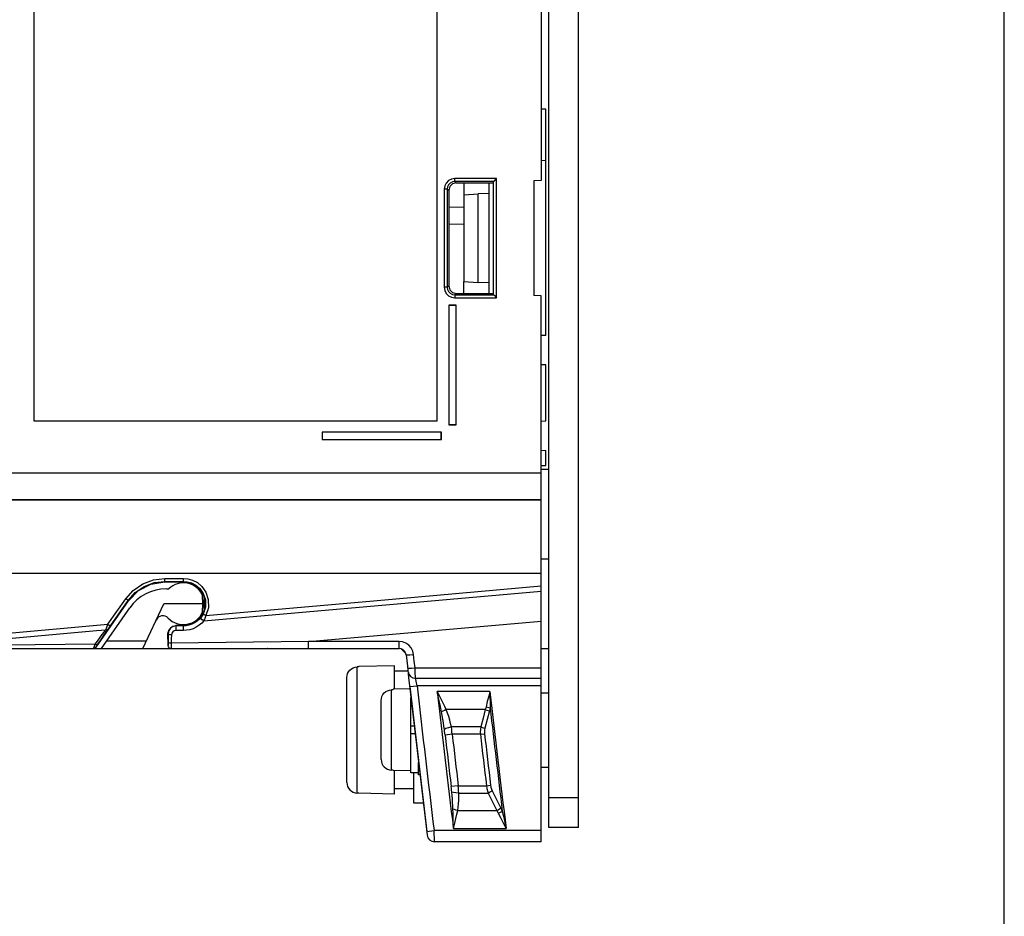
# Model space of a CAD drawing. Header units: millimetres. Extents: x 0 to 450, y 0 to 500.
# Tile 41 of 46: x 384 to 450, y 179 to 239. Entities that reach past the tile are written whole.
import ezdxf

# ---------------------------------------------------------------- set-up
doc = ezdxf.new("R2010")
doc.units = ezdxf.units.MM
doc.header["$LTSCALE"] = 32.592593
doc.layers.get('0').update_dxf_attribs({"linetype": 'CONTINUOUS'})

msp = doc.modelspace()

# ---------------------------------------------------------------- linework, layer by layer
at = {"color": 7, "linetype": 'CONTINUOUS'}
for p, q in [((450, 0), (450, 500)), ((419.452, 184.804), (419.452, 326.804)), ((421.452, 184.804), (421.452, 326.804)), ((418.952, 287.937), (418.952, 228.172)), ((384.952, 212.036), (384.952, 271.036)), ((411.952, 271.036), (411.952, 212.036)), ((419.252, 232.94), (418.952, 232.956)), ((419.252, 217.788), (419.252, 232.94)), ((419.252, 229.504), (418.952, 229.488)), ((412.478, 227.804), (412.446, 227.596)), ((412.576, 228.002), (412.478, 227.804)), ((412.737, 228.163), (412.576, 228.002)), ((412.739, 227.886), (412.668, 227.745)), ((412.936, 228.263), (412.737, 228.163)), ((412.853, 228.001), (412.739, 227.886)), ((412.997, 227.942), (412.815, 227.76)), ((412.995, 228.072), (412.853, 228.001)), ((413.146, 228.295), (412.936, 228.263)), ((413.146, 228.095), (412.995, 228.072)), ((413.246, 228.008), (412.997, 227.942)), ((415.952, 228.293), (413.146, 228.295)), ((413.146, 228.095), (413.146, 228.295)), ((415.752, 228.094), (413.146, 228.095)), ((413.246, 228.008), (413.146, 228.095)), ((413.246, 228.008), (415.752, 228.01)), ((413.752, 228.009), (413.752, 227.215)), ((415.452, 220.6), (415.452, 228.009)), ((415.752, 228.094), (415.79, 228.132)), ((415.752, 220.516), (415.752, 228.093)), ((415.79, 228.132), (415.952, 228.293)), ((415.952, 220.316), (415.952, 228.293)), ((418.952, 228.172), (418.452, 228.146)), ((418.452, 228.146), (418.452, 220.463)), ((412.646, 227.596), (412.446, 227.596)), ((412.446, 227.596), (412.446, 221.013)), ((412.668, 227.745), (412.646, 227.596)), ((412.747, 227.509), (412.646, 227.596)), ((412.646, 227.596), (412.646, 221.013)), ((412.815, 227.76), (412.747, 227.509)), ((412.747, 227.509), (412.747, 221.1)), ((413.762, 227.215), (414.729, 227.267)), ((413.762, 227.215), (413.762, 221.394)), ((415.452, 227.304), (414.729, 227.267)), ((414.729, 221.342), (414.729, 227.267)), ((413.752, 226.354), (412.747, 226.372)), ((413.752, 225.242), (412.747, 225.224)), ((413.752, 220.6), (413.752, 221.394)), ((413.762, 221.394), (414.729, 221.342)), ((415.452, 221.304), (414.729, 221.342)), ((412.646, 221.013), (412.446, 221.013)), ((412.446, 221.013), (412.478, 220.805)), ((412.478, 220.805), (412.576, 220.607)), ((412.576, 220.607), (412.737, 220.446)), ((412.646, 221.013), (412.747, 221.1)), ((412.646, 221.013), (412.668, 220.864)), ((412.668, 220.864), (412.739, 220.723)), ((412.739, 220.723), (412.853, 220.608)), ((412.747, 221.1), (412.815, 220.849)), ((412.815, 220.849), (412.997, 220.667)), ((412.853, 220.608), (412.995, 220.537)), ((412.995, 220.537), (413.146, 220.514)), ((412.997, 220.667), (413.246, 220.601)), ((413.146, 220.514), (413.246, 220.601)), ((413.246, 220.601), (415.752, 220.599)), ((412.737, 220.446), (412.936, 220.346)), ((412.936, 220.346), (413.146, 220.314)), ((413.146, 220.514), (415.752, 220.515)), ((413.146, 220.514), (413.146, 220.314)), ((413.146, 220.314), (415.952, 220.316)), ((415.752, 220.515), (415.79, 220.477)), ((415.79, 220.477), (415.952, 220.316)), ((418.952, 220.437), (418.452, 220.463)), ((418.952, 183.854), (418.952, 220.437)), ((413.252, 219.804), (412.752, 219.804)), ((412.752, 219.804), (412.752, 211.804)), ((413.243, 219.796), (412.76, 219.796)), ((412.76, 219.796), (412.76, 211.813)), ((413.243, 211.813), (413.243, 219.796)), ((413.252, 211.804), (413.252, 219.804)), ((419.252, 217.788), (418.952, 217.772)), ((419.252, 215.808), (418.952, 215.824)), ((419.252, 212.061), (419.252, 215.808)), ((411.952, 212.036), (384.952, 212.036)), ((418.952, 212.045), (419.252, 212.061)), ((412.252, 211.304), (404.252, 211.304)), ((404.252, 211.304), (404.252, 210.804)), ((412.243, 211.296), (404.26, 211.296)), ((404.26, 211.296), (404.26, 210.813)), ((412.243, 210.813), (412.243, 211.296)), ((412.252, 210.804), (412.252, 211.304)), ((412.752, 211.804), (413.252, 211.804)), ((412.76, 211.813), (413.243, 211.813)), ((404.252, 210.804), (412.252, 210.804)), ((404.26, 210.813), (412.243, 210.813)), ((418.952, 210.097), (419.252, 210.081)), ((419.252, 209.071), (419.252, 210.081)), ((418.952, 209.066), (419.252, 209.071)), ((419.452, 208.804), (418.952, 208.804)), ((345.168, 208.573), (418.952, 208.573)), ((418.952, 206.774), (368.167, 206.774)), ((418.952, 206.743), (368.167, 206.743)), ((418.952, 202.804), (419.452, 202.804)), ((418.952, 201.831), (368.167, 201.831)), ((392.228, 201.133), (392.953, 201.407)), ((392.953, 201.407), (393.713, 201.499)), ((393.713, 201.499), (394.952, 201.499)), ((393.713, 201.273), (393.713, 201.499)), ((394.952, 201.499), (395.247, 201.473)), ((394.952, 201.273), (394.952, 201.499)), ((395.247, 201.473), (395.564, 201.385)), ((395.564, 201.385), (395.889, 201.217)), ((391.592, 200.693), (392.228, 201.133)), ((391.726, 200.549), (392.323, 200.961)), ((391.941, 200.686), (392.78, 201.122)), ((392.323, 200.961), (393.003, 201.217)), ((392.78, 201.122), (393.713, 201.273)), ((393.003, 201.217), (393.713, 201.302)), ((393.713, 201.302), (394.952, 201.302)), ((393.713, 201.273), (394.952, 201.273)), ((393.814, 200.804), (393.972, 200.804)), ((394.952, 201.302), (395.212, 201.28)), ((394.952, 201.273), (395.515, 201.161)), ((395.212, 201.28), (395.492, 201.202)), ((395.492, 201.202), (395.778, 201.054)), ((395.515, 201.161), (395.989, 200.844)), ((395.778, 201.054), (396.051, 200.822)), ((395.889, 201.217), (396.198, 200.954)), ((395.989, 200.844), (396.309, 200.365)), ((396.051, 200.822), (396.281, 200.494)), ((396.198, 200.954), (396.459, 200.582)), ((407.702, 200.008), (418.952, 201.009)), ((389.896, 198.423), (391.094, 200.135)), ((391.094, 200.135), (391.592, 200.693)), ((391.094, 200.135), (391.175, 200.079)), ((391.175, 200.079), (391.235, 200.039)), ((391.258, 200.024), (391.726, 200.549)), ((391.281, 200.007), (391.941, 200.686)), ((396.252, 199.804), (396.242, 200.347)), ((396.281, 200.494), (396.427, 200.063)), ((396.309, 200.365), (396.421, 199.804)), ((396.322, 198.647), (418.952, 200.656)), ((396.352, 199.456), (396.352, 200.152)), ((396.427, 200.063), (396.43, 199.565)), ((396.459, 200.582), (396.624, 200.094)), ((396.624, 200.094), (396.627, 199.53)), ((389.097, 196.89), (391.281, 200.007)), ((389.452, 196.804), (391.357, 199.525)), ((390.06, 198.312), (391.258, 200.024)), ((391.235, 200.039), (391.258, 200.024)), ((391.281, 200.007), (391.258, 200.024)), ((392.232, 196.804), (393.631, 199.804)), ((396.352, 199.804), (393.631, 199.804)), ((396.242, 199.262), (396.252, 199.804)), ((396.43, 199.565), (396.275, 199.104)), ((396.421, 199.804), (396.309, 199.243)), ((396.451, 199.006), (407.702, 200.008)), ((396.627, 199.53), (396.451, 199.006)), ((395.989, 198.764), (395.515, 198.447)), ((396.029, 198.771), (395.882, 198.639)), ((396.309, 199.243), (395.989, 198.764)), ((396.149, 198.908), (396.029, 198.771)), ((396.141, 198.82), (396.149, 198.908)), ((396.209, 198.717), (396.141, 198.82)), ((396.213, 198.998), (396.149, 198.908)), ((396.275, 199.104), (396.213, 198.998)), ((396.299, 199.089), (396.275, 199.104)), ((396.364, 199.054), (396.299, 199.089)), ((396.388, 198.812), (396.322, 198.647)), ((396.451, 199.006), (396.364, 199.054)), ((396.451, 199.006), (396.388, 198.812)), ((377.241, 197.296), (389.896, 198.423)), ((389.755, 198.064), (389.82, 198.231)), ((389.763, 197.88), (389.906, 198.09)), ((389.82, 198.231), (389.896, 198.423)), ((389.87, 198.062), (389.906, 198.09)), ((389.896, 198.423), (389.976, 198.367)), ((389.906, 198.09), (389.977, 198.193)), ((389.976, 198.367), (390.036, 198.326)), ((389.977, 198.193), (390.06, 198.312)), ((390.036, 198.326), (390.06, 198.312)), ((394.086, 198.163), (393.976, 197.998)), ((393.992, 198.07), (394.187, 198.264)), ((394.252, 198.276), (394.086, 198.163)), ((394.187, 198.264), (394.452, 198.335)), ((394.452, 198.316), (394.252, 198.276)), ((394.952, 198.335), (394.452, 198.335)), ((394.452, 198.335), (394.452, 198.316)), ((394.952, 198.317), (394.452, 198.316)), ((394.459, 198.265), (394.452, 198.316)), ((394.463, 198.142), (394.459, 198.265)), ((394.461, 198.006), (394.463, 198.142)), ((395.515, 198.447), (394.952, 198.335)), ((394.952, 198.335), (394.952, 198.317)), ((395.136, 198.328), (394.952, 198.317)), ((394.959, 198.266), (394.952, 198.317)), ((394.963, 198.145), (394.959, 198.266)), ((394.961, 198.009), (394.963, 198.145)), ((395.326, 198.364), (395.136, 198.328)), ((395.52, 198.429), (395.326, 198.364)), ((395.606, 198.132), (395.386, 198.062)), ((395.709, 198.522), (395.52, 198.429)), ((395.821, 198.232), (395.606, 198.132)), ((395.882, 198.639), (395.709, 198.522)), ((396.017, 198.358), (395.821, 198.232)), ((396.185, 198.5), (396.017, 198.358)), ((396.322, 198.647), (396.185, 198.5)), ((396.322, 198.647), (396.209, 198.717)), ((403.347, 197.278), (418.952, 198.644)), ((377.271, 196.955), (389.121, 198.007)), ((389.121, 198.007), (389.755, 198.064)), ((389.259, 197.386), (389.446, 197.641)), ((389.414, 197.371), (389.599, 197.641)), ((389.446, 197.641), (389.611, 197.866)), ((389.599, 197.641), (389.763, 197.88)), ((389.611, 197.866), (389.755, 198.064)), ((389.755, 198.063), (389.817, 198.053)), ((389.817, 198.053), (389.87, 198.062)), ((393.921, 197.804), (393.992, 198.07)), ((393.921, 197.804), (393.937, 197.804)), ((393.922, 197.004), (393.921, 197.804)), ((393.935, 197.518), (393.933, 197.22)), ((393.937, 197.804), (393.935, 197.518)), ((393.976, 197.998), (393.937, 197.804)), ((393.966, 197.758), (393.937, 197.804)), ((394.043, 197.724), (393.966, 197.758)), ((394.145, 197.712), (394.043, 197.724)), ((394.141, 197.443), (394.139, 197.218)), ((394.145, 197.712), (394.141, 197.443)), ((394.17, 197.823), (394.145, 197.712)), ((394.239, 197.919), (394.17, 197.823)), ((394.341, 197.983), (394.239, 197.919)), ((394.461, 198.006), (394.341, 197.983)), ((394.961, 198.009), (394.461, 198.006)), ((395.17, 198.023), (394.961, 198.009)), ((395.386, 198.062), (395.17, 198.023)), ((347.628, 196.804), (409.416, 196.804)), ((389.048, 197.101), (383.002, 197.025)), ((388.922, 196.805), (388.938, 196.841)), ((388.922, 196.804), (388.985, 196.815)), ((388.971, 196.808), (388.933, 196.804)), ((388.938, 196.841), (388.984, 196.949)), ((389.005, 196.818), (388.971, 196.808)), ((388.984, 196.949), (389.048, 197.101)), ((388.985, 196.815), (389.041, 196.844)), ((389.037, 196.804), (389.005, 196.818)), ((389.064, 196.853), (389.037, 196.804)), ((389.041, 196.844), (389.086, 196.89)), ((389.048, 197.101), (389.259, 197.386)), ((389.048, 197.101), (389.117, 197.068)), ((389.086, 196.89), (389.099, 196.912)), ((389.097, 196.89), (389.086, 196.89)), ((389.099, 196.912), (389.142, 196.977)), ((389.117, 197.068), (389.173, 197.057)), ((389.142, 196.977), (389.205, 197.068)), ((389.173, 197.057), (389.205, 197.068)), ((389.205, 197.068), (389.414, 197.371)), ((389.808, 197.313), (392.469, 197.313)), ((393.928, 197.004), (393.922, 197.004)), ((393.948, 196.905), (393.922, 197.004)), ((393.93, 197.032), (393.928, 197.004)), ((393.955, 196.905), (393.928, 197.004)), ((393.932, 197.11), (393.93, 197.032)), ((393.933, 197.22), (393.932, 197.11)), ((393.962, 197.192), (393.933, 197.22)), ((394.022, 196.831), (393.948, 196.905)), ((394.028, 196.831), (393.955, 196.905)), ((394.037, 197.171), (393.962, 197.192)), ((394.122, 196.804), (394.022, 196.831)), ((394.128, 196.804), (394.028, 196.831)), ((394.138, 197.164), (394.037, 197.171)), ((394.132, 196.851), (394.128, 196.805)), ((394.136, 196.982), (394.132, 196.851)), ((394.139, 197.218), (394.136, 196.982)), ((403.347, 197.278), (394.138, 197.164)), ((403.345, 196.804), (403.346, 196.867)), ((403.346, 196.867), (403.347, 197.04)), ((409.418, 197.278), (403.347, 197.278)), ((403.347, 197.04), (403.347, 197.278)), ((409.416, 196.804), (409.417, 196.867)), ((409.548, 196.786), (409.416, 196.804)), ((409.417, 196.867), (409.418, 197.04)), ((409.644, 197.252), (409.418, 197.278)), ((409.418, 197.04), (409.418, 197.278)), ((409.676, 196.728), (409.548, 196.786)), ((409.578, 196.769), (409.88, 196.467)), ((409.866, 197.17), (409.644, 197.252)), ((410.067, 197.032), (409.866, 197.17)), ((410.228, 196.848), (410.067, 197.032)), ((410.336, 196.635), (410.228, 196.848)), ((418.952, 196.804), (419.452, 196.804)), ((409.783, 196.633), (409.676, 196.728)), ((409.855, 196.513), (409.783, 196.633)), ((409.889, 196.383), (409.855, 196.513)), ((409.889, 196.383), (409.957, 196.377)), ((409.957, 196.377), (410.14, 196.388)), ((410.14, 196.388), (410.388, 196.412)), ((410.388, 196.412), (410.336, 196.635)), ((410.438, 195.964), (410.388, 196.412)), ((406.114, 195.354), (406.217, 195.442)), ((406.217, 195.442), (406.335, 195.507)), ((406.335, 195.507), (406.464, 195.549)), ((406.464, 195.549), (406.598, 195.565)), ((406.714, 195.568), (406.598, 195.565)), ((406.598, 187.117), (406.598, 195.565)), ((409.114, 195.641), (406.714, 195.587)), ((406.714, 195.568), (406.714, 195.587)), ((409.114, 194.07), (409.114, 195.641)), ((409.988, 195.486), (410.056, 195.48)), ((410.056, 195.48), (410.239, 195.491)), ((410.239, 195.491), (410.488, 195.515)), ((410.488, 195.515), (410.438, 195.964)), ((410.488, 195.515), (418.952, 195.515)), ((410.501, 195.16), (410.488, 195.515)), ((405.914, 194.862), (405.927, 194.998)), ((405.914, 187.821), (405.914, 194.862)), ((405.927, 194.998), (405.966, 195.128)), ((405.966, 195.128), (406.029, 195.249)), ((406.029, 195.249), (406.114, 195.354)), ((410.01, 195.291), (409.114, 195.291)), ((410.509, 194.899), (410.501, 195.16)), ((410.512, 194.804), (410.509, 194.899)), ((410.512, 194.804), (418.952, 194.804)), ((410.554, 194.617), (410.512, 194.804)), ((410.127, 194.249), (410.624, 194.304)), ((410.127, 194.249), (411.267, 184.544)), ((410.624, 194.304), (410.554, 194.617)), ((418.952, 194.304), (410.624, 194.304)), ((408.214, 193.325), (408.227, 193.463)), ((408.227, 193.463), (408.266, 193.596)), ((408.266, 193.596), (408.33, 193.717)), ((408.33, 193.717), (408.415, 193.824)), ((408.415, 193.824), (408.518, 193.911)), ((408.518, 193.911), (408.636, 193.977)), ((408.636, 193.977), (408.764, 194.019)), ((408.764, 194.019), (408.898, 194.035)), ((409.014, 194.038), (408.898, 194.035)), ((408.898, 188.654), (408.898, 194.035)), ((410.145, 194.093), (409.014, 194.067)), ((409.014, 194.038), (409.014, 194.067)), ((410.214, 188.47), (410.214, 193.492)), ((415.509, 193.92), (411.976, 193.92)), ((412.124, 193.635), (411.976, 193.92)), ((412.044, 193.597), (411.976, 193.92)), ((412.107, 193.302), (412.044, 193.597)), ((412.258, 193.373), (412.124, 193.635)), ((415.424, 193.605), (415.334, 193.255)), ((415.509, 193.92), (415.424, 193.605)), ((415.509, 193.92), (415.512, 193.584)), ((415.512, 193.584), (415.516, 193.209)), ((418.952, 193.841), (419.452, 193.841)), ((408.214, 189.364), (408.214, 193.325)), ((412.164, 193.03), (412.107, 193.302)), ((412.215, 192.781), (412.164, 193.03)), ((412.378, 193.133), (412.258, 193.373)), ((412.485, 192.912), (412.378, 193.133)), ((412.581, 192.707), (412.485, 192.912)), ((415.225, 192.799), (415.2, 192.707)), ((415.247, 192.892), (415.225, 192.799)), ((415.334, 193.255), (415.247, 192.892)), ((415.247, 192.892), (415.344, 192.871)), ((415.344, 192.871), (415.437, 192.847)), ((415.437, 192.847), (415.523, 192.821)), ((415.523, 192.821), (415.5, 192.719)), ((415.516, 193.209), (415.523, 192.821)), ((412.261, 192.549), (412.215, 192.781)), ((412.356, 192.604), (412.261, 192.549)), ((412.307, 192.309), (412.261, 192.549)), ((412.348, 192.07), (412.307, 192.309)), ((412.465, 192.658), (412.356, 192.604)), ((412.581, 192.707), (412.465, 192.658)), ((415.2, 192.707), (412.581, 192.707)), ((412.671, 192.472), (412.581, 192.707)), ((412.747, 192.237), (412.671, 192.472)), ((412.813, 192.002), (412.747, 192.237)), ((415.2, 192.707), (415.047, 192.125)), ((415.2, 192.707), (415.297, 192.681)), ((415.297, 192.681), (415.39, 192.651)), ((415.475, 192.618), (415.323, 192.036)), ((415.39, 192.651), (415.475, 192.618)), ((415.5, 192.719), (415.475, 192.618)), ((410.43, 191.594), (410.214, 191.594)), ((412.387, 191.832), (412.348, 192.07)), ((412.423, 191.597), (412.387, 191.832)), ((412.456, 191.368), (412.423, 191.597)), ((412.723, 191.494), (412.559, 191.432)), ((412.922, 191.543), (412.723, 191.494)), ((412.871, 191.77), (412.813, 192.002)), ((412.922, 191.543), (412.871, 191.77)), ((414.895, 191.543), (412.922, 191.543)), ((412.944, 191.383), (412.922, 191.543)), ((414.895, 191.543), (414.872, 191.385)), ((415.047, 192.125), (414.895, 191.543)), ((414.895, 191.543), (414.992, 191.517)), ((414.992, 191.517), (415.085, 191.487)), ((415.085, 191.487), (415.17, 191.454)), ((415.323, 192.036), (415.17, 191.454)), ((410.488, 191.094), (410.214, 191.094)), ((412.559, 191.432), (412.456, 191.368)), ((412.473, 191.248), (412.456, 191.368)), ((412.488, 191.126), (412.473, 191.248)), ((412.503, 191.003), (412.488, 191.126)), ((412.979, 191.058), (412.503, 191.003)), ((412.963, 191.222), (412.944, 191.383)), ((412.979, 191.058), (412.963, 191.222)), ((414.87, 191.058), (412.979, 191.058)), ((414.872, 191.385), (414.863, 191.224)), ((414.863, 191.224), (414.87, 191.058)), ((414.87, 191.058), (415.145, 191.09)), ((415.147, 191.336), (415.138, 191.214)), ((415.138, 191.214), (415.145, 191.09)), ((415.17, 191.454), (415.147, 191.336)), ((408.214, 189.364), (408.227, 189.226)), ((408.227, 189.226), (408.266, 189.093)), ((408.266, 189.093), (408.33, 188.972)), ((408.33, 188.972), (408.415, 188.865)), ((408.415, 188.865), (408.518, 188.778)), ((410.714, 188.344), (410.714, 189.168)), ((418.952, 188.841), (419.452, 188.841)), ((408.518, 188.778), (408.636, 188.712)), ((408.636, 188.712), (408.764, 188.67)), ((408.764, 188.67), (408.898, 188.654)), ((409.014, 188.651), (408.898, 188.654)), ((409.014, 188.622), (409.014, 188.651)), ((410.214, 188.594), (409.014, 188.622)), ((409.114, 187.041), (409.114, 188.619)), ((410.714, 188.469), (410.214, 188.469)), ((410.414, 186.441), (410.414, 188.469)), ((410.81, 188.344), (410.714, 188.344)), ((405.914, 187.821), (405.927, 187.685)), ((405.927, 187.685), (405.966, 187.554)), ((405.966, 187.554), (406.029, 187.434)), ((413.386, 187.601), (412.911, 187.544)), ((412.925, 187.422), (412.911, 187.544)), ((413.386, 187.601), (415.278, 187.601)), ((413.4, 187.438), (413.386, 187.601)), ((415.278, 187.601), (415.553, 187.634)), ((415.278, 187.601), (415.301, 187.43)), ((415.553, 187.634), (415.577, 187.505)), ((406.029, 187.434), (406.114, 187.328)), ((406.114, 187.328), (406.217, 187.241)), ((406.217, 187.241), (406.335, 187.175)), ((406.335, 187.175), (406.464, 187.133)), ((406.464, 187.133), (406.598, 187.117)), ((406.714, 187.115), (406.598, 187.117)), ((406.714, 187.096), (406.714, 187.115)), ((409.114, 187.041), (406.714, 187.096)), ((410.414, 187.391), (409.114, 187.391)), ((412.938, 187.301), (412.925, 187.422)), ((412.95, 187.181), (412.938, 187.301)), ((413.057, 187.143), (412.95, 187.181)), ((412.971, 186.943), (412.95, 187.181)), ((412.99, 186.706), (412.971, 186.943)), ((413.221, 187.12), (413.057, 187.143)), ((413.415, 187.116), (413.221, 187.12)), ((413.409, 187.277), (413.4, 187.438)), ((413.415, 187.116), (413.409, 187.277)), ((413.414, 186.636), (413.418, 186.875)), ((413.415, 187.116), (415.389, 187.116)), ((413.418, 186.875), (413.415, 187.116)), ((415.301, 187.43), (415.339, 187.27)), ((415.339, 187.27), (415.389, 187.116)), ((415.389, 187.116), (415.487, 187.164)), ((415.389, 187.116), (415.679, 186.534)), ((415.487, 187.164), (415.58, 187.217)), ((415.577, 187.505), (415.614, 187.386)), ((415.58, 187.217), (415.664, 187.27)), ((415.614, 187.386), (415.664, 187.27)), ((415.664, 187.27), (415.954, 186.688)), ((411.038, 186.441), (410.414, 186.441)), ((413.006, 186.475), (412.99, 186.706)), ((413.019, 186.253), (413.006, 186.475)), ((413.029, 186.034), (413.019, 186.253)), ((413.381, 186.175), (413.402, 186.402)), ((413.402, 186.402), (413.414, 186.636)), ((415.679, 186.534), (415.969, 185.952)), ((415.954, 186.688), (416.244, 186.106)), ((421.452, 186.804), (419.452, 186.804)), ((413.125, 186.002), (413.029, 186.034)), ((413.037, 185.758), (413.029, 186.034)), ((413.044, 185.452), (413.037, 185.758)), ((413.233, 185.974), (413.125, 186.002)), ((413.227, 185.407), (413.294, 185.694)), ((413.348, 185.952), (413.233, 185.974)), ((413.294, 185.694), (413.348, 185.952)), ((413.348, 185.952), (413.381, 186.175)), ((413.348, 185.952), (415.969, 185.952)), ((415.969, 185.952), (416.067, 186.001)), ((415.969, 185.952), (416.018, 185.86)), ((416.018, 185.86), (416.064, 185.767)), ((416.064, 185.767), (416.162, 185.811)), ((416.064, 185.767), (416.209, 185.475)), ((416.067, 186.001), (416.16, 186.053)), ((416.16, 186.053), (416.244, 186.106)), ((416.162, 185.811), (416.255, 185.857)), ((416.244, 186.106), (416.293, 186.005)), ((416.255, 185.857), (416.34, 185.904)), ((416.293, 186.005), (416.34, 185.904)), ((416.34, 185.904), (416.41, 185.573)), ((416.41, 185.573), (416.478, 185.259)), ((413.051, 185.113), (413.044, 185.452)), ((413.057, 184.739), (413.051, 185.113)), ((413.057, 184.739), (413.148, 185.09)), ((413.148, 185.09), (413.227, 185.407)), ((416.209, 185.475), (416.352, 185.198)), ((416.352, 185.198), (416.483, 184.948)), ((416.478, 185.259), (416.541, 184.976)), ((416.483, 184.948), (416.594, 184.739)), ((416.541, 184.976), (416.594, 184.739)), ((411.267, 184.544), (411.764, 184.604)), ((418.952, 184.604), (411.764, 184.604)), ((411.794, 183.854), (411.764, 184.604)), ((413.057, 184.739), (416.594, 184.739)), ((421.452, 184.804), (419.452, 184.804)), ((418.952, 183.854), (411.794, 183.854))]:
    msp.add_line(p, q, dxfattribs=at)
for centre, radius, start, end in [((393.814, 197.804), 3, 90, 145), ((394.952, 199.804), 1.4, 22.80861, 134.41531), ((393.573, 198.497), 0.5, 43.4692, 155), ((394.952, 199.804), 1.4, 223.4692, 337.19139), ((400.481, 197.204), 0.4, 285.52996, 290.23567), ((1439.952, 310.304), 1036.343, 186.311078, 186.983976), ((410.512, 195.304), 0.5, 186.37415, 270), ((1439.952, 310.304), 1035.843, 186.429815, 186.970044), ((1439.952, 310.304), 1034.543, 186.459357, 186.971343), ((1439.952, 310.304), 1031.033, 186.481445, 186.995198), ((1439.952, 310.304), 1031.144, 186.542235, 186.929252), ((1439.952, 310.304), 1034.352, 186.6232, 186.81614), ((1439.952, 310.304), 1033.873, 186.6232, 186.81614), ((1439.952, 310.304), 1031.995, 186.635306, 186.828601), ((1439.952, 310.304), 1031.717, 186.635306, 186.828601), ((411.794, 184.354), 0.5, 186.98398, 270)]:
    msp.add_arc(centre, radius, start, end, dxfattribs=at)

doc.saveas('drawing.dxf')
